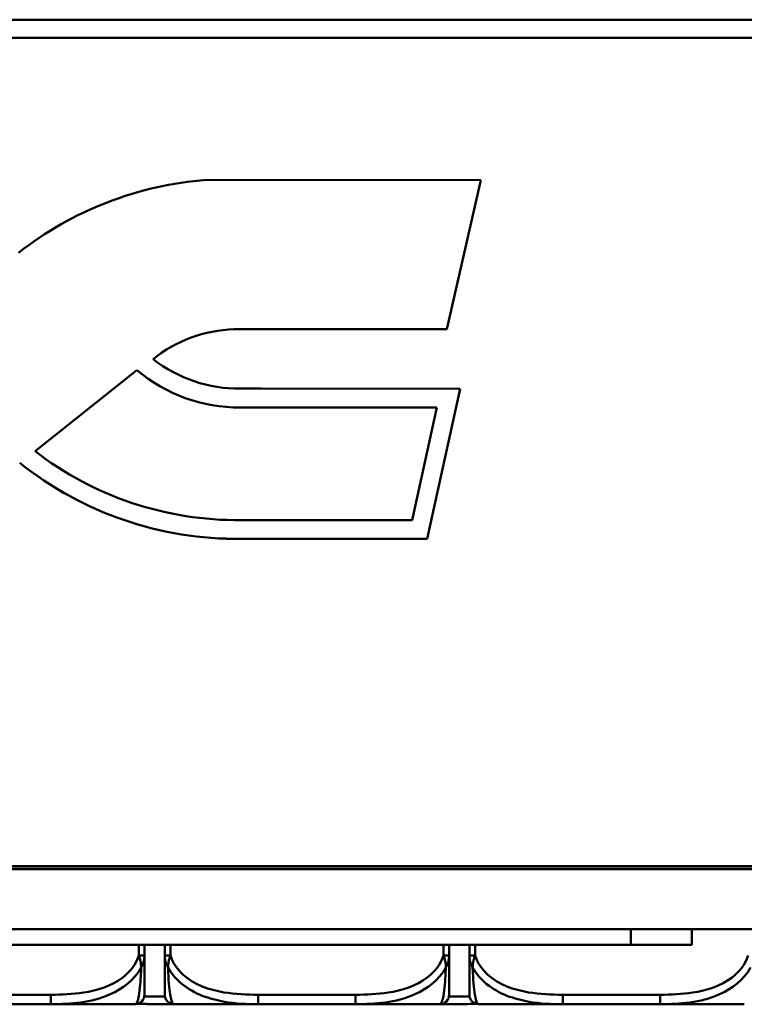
# Model space of a CAD drawing. Header units: inches. Extents: x 7.4 to 53, y 27.5 to 52.4.
# Tile 87 of 128: x 27.3 to 28.8, y 47.9 to 50. Entities that reach past the tile are written whole.
import ezdxf

# ---------------------------------------------------------------- set-up
doc = ezdxf.new("R2010")
doc.units = ezdxf.units.IN
doc.header["$MEASUREMENT"] = 0
doc.layers.add('Visible Edges(ANSI)', color=7, linetype='Continuous', lineweight=50)
doc.layers.add('Visible Tangent Edges(ANSI)', color=7, linetype='Continuous', lineweight=50)

msp = doc.modelspace()

# ---------------------------------------------------------------- linework, layer by layer
at = {"layer": 'Visible Edges(ANSI)'}
for p, q in [((27.7123, 49.6389), (28.2818, 49.6387)), ((28.2818, 49.6387), (28.2106, 49.3292)), ((28.2106, 49.3292), (28.2818, 49.6387)), ((28.2818, 49.6387), (28.2818, 49.6387)), ((28.2106, 49.3292), (27.7689, 49.3289)), ((27.7689, 49.3289), (28.2106, 49.3292)), ((27.7689, 49.3289), (27.7689, 49.3289)), ((28.2106, 49.3292), (28.2106, 49.3292)), ((27.356, 49.0759), (27.5673, 49.2439)), ((27.5673, 49.2439), (27.356, 49.0759)), ((27.5673, 49.2439), (27.5673, 49.2439)), ((27.7822, 49.2056), (27.8258, 49.2055)), ((27.8258, 49.2055), (28.2387, 49.2053)), ((28.2387, 49.2053), (28.1699, 48.8936)), ((28.1699, 48.8936), (28.2387, 49.2053)), ((28.2387, 49.2053), (28.2387, 49.2053)), ((27.7822, 49.1664), (27.8257, 49.1663)), ((27.8257, 49.1663), (27.7822, 49.1664)), ((27.8257, 49.1663), (28.1902, 49.1663)), ((28.1902, 49.1663), (27.8257, 49.1663)), ((28.1902, 49.1663), (28.1386, 48.9325)), ((27.324, 49.0515), (27.324, 49.0515)), ((27.8293, 48.9326), (27.7836, 48.9326)), ((28.1386, 48.9325), (27.8293, 48.9326)), ((27.8293, 48.8936), (27.7836, 48.8936)), ((27.7836, 48.8936), (27.8293, 48.8936)), ((28.1699, 48.8936), (27.8293, 48.8936)), ((27.8293, 48.8936), (28.1699, 48.8936)), ((28.1699, 48.8936), (28.1699, 48.8936)), ((24.0466, 48.2077), (52.143, 48.2077)), ((51.8448, 48.2137), (24.3448, 48.2137)), ((51.8448, 48.2132), (24.3448, 48.2132)), ((52.143, 48.0827), (24.0466, 48.0827)), ((28.7197, 48.0507), (28.7197, 48.0827)), ((25.1714, 48.0507), (28.5932, 48.0507)), ((27.5831, 48.0283), (27.5831, 48.0507)), ((27.6251, 48.0507), (27.6251, 48.0283)), ((28.2157, 48.0283), (28.2157, 48.0507)), ((28.2577, 48.0507), (28.2577, 48.0283)), ((28.7197, 48.0507), (28.5932, 48.0507)), ((27.1867, 47.9272), (27.389, 47.9272)), ((27.389, 47.9272), (27.5634, 47.9272)), ((27.6448, 47.9272), (27.8192, 47.9272)), ((27.8192, 47.9272), (28.0215, 47.9272)), ((28.0215, 47.9272), (28.196, 47.9272)), ((28.2774, 47.9272), (28.4518, 47.9272)), ((28.4518, 47.9272), (28.6541, 47.9272)), ((28.6541, 47.9272), (28.8285, 47.9272))]:
    msp.add_line(p, q, dxfattribs=at)
for centre, start, end in [((27.5634, 47.9468), 270, 0), ((27.6448, 47.9468), 180, 270), ((28.196, 47.9468), 270, 0), ((28.2774, 47.9468), 180, 270)]:
    msp.add_arc(centre, 0.0197, start, end, dxfattribs=at)
for centre, major_axis, start_param, end_param in [((27.7653, 48.9215), (0.7194, 0), 1.64461, 2.235669), ((27.777, 49.0496), (-0.2794, 0), 4.741591, 5.393245), ((27.777, 49.0495), (0.2794, 0), 1.599998, 2.251621), ((27.7793, 49.4959), (0.2903, 0), 4.051544, 4.722224), ((27.7803, 49.4978), (0.3314, 0), 4.014391, 4.717956), ((27.7803, 49.4978), (-0.3314, 0), 0.872798, 1.576363), ((27.7754, 49.6179), (-0.6854, 0), 0.91226, 1.582754), ((27.7751, 49.6168), (-0.7232, 0), 0.897335, 1.582607), ((27.7751, 49.6167), (0.7232, 0), 4.038927, 4.724199)]:
    msp.add_ellipse(centre, major_axis=major_axis, ratio=0.999985, start_param=start_param, end_param=end_param, dxfattribs=at)
for points, knots in [([(27.5831, 47.9468), (27.5831, 47.9468), (27.5831, 47.9478), (27.5831, 47.9517), (27.5831, 47.9568), (27.5831, 47.9673), (27.5831, 47.9883), (27.5831, 47.9991), (27.5831, 48.0128), (27.5831, 48.0283)], [0.2569537, 0.2569537, 0.2569537, 0.2569537, 0.4371919, 0.4371919, 0.4371919, 0.6739428, 0.6739428, 0.6739428, 0.7963818, 0.7963818, 0.7963818, 0.7963818]), ([(27.6251, 48.0283), (27.6251, 48.01), (27.6251, 47.9942), (27.6251, 47.9825), (27.6251, 47.9645), (27.6251, 47.9555), (27.6251, 47.9511), (27.6251, 47.9477), (27.6251, 47.9468), (27.6251, 47.9468)], [-0.7968224, -0.7968224, -0.7968224, -0.7968224, -0.6514613, -0.6514613, -0.6514613, -0.427691, -0.427691, -0.427691, -0.2569517, -0.2569517, -0.2569517, -0.2569517]), ([(28.2157, 47.9468), (28.2157, 47.9468), (28.2157, 47.9478), (28.2157, 47.9517), (28.2157, 47.9568), (28.2157, 47.9673), (28.2157, 47.9883), (28.2157, 47.9991), (28.2157, 48.0128), (28.2157, 48.0283)], [0.2569537, 0.2569537, 0.2569537, 0.2569537, 0.4371919, 0.4371919, 0.4371919, 0.6739428, 0.6739428, 0.6739428, 0.7963818, 0.7963818, 0.7963818, 0.7963818]), ([(28.2577, 48.0283), (28.2577, 48.01), (28.2577, 47.9942), (28.2577, 47.9825), (28.2577, 47.9645), (28.2577, 47.9555), (28.2577, 47.9511), (28.2577, 47.9477), (28.2577, 47.9468), (28.2577, 47.9468)], [-0.7968224, -0.7968224, -0.7968224, -0.7968224, -0.6514613, -0.6514613, -0.6514613, -0.427691, -0.427691, -0.427691, -0.2569517, -0.2569517, -0.2569517, -0.2569517]), ([(27.567, 47.9275), (27.5682, 47.9275), (27.5695, 47.9275), (27.5728, 47.9275), (27.5748, 47.9275), (27.581, 47.9275), (27.5851, 47.9275), (27.5949, 47.9274), (27.6005, 47.9274), (27.6189, 47.9273), (27.6316, 47.9272), (27.6444, 47.9272)], [-0.2059326, -0.2059326, -0.2059326, -0.2059326, -0.196499, -0.196499, -0.1809939, -0.1809939, -0.149741, -0.149741, -0.1073162, -0.1073162, -0.0100551, -0.0100551, -0.0100551, -0.0100551]), ([(28.1962, 47.9272), (28.212, 47.9272), (28.2278, 47.9273), (28.2505, 47.9274), (28.2572, 47.9275), (28.2664, 47.9275), (28.2689, 47.9275), (28.2722, 47.9275), (28.273, 47.9275), (28.2738, 47.9275)], [-0.4109389, -0.4109389, -0.4109389, -0.4109389, -0.2896446, -0.2896446, -0.2388934, -0.2388934, -0.2201881, -0.2201881, -0.213981, -0.213981, -0.213981, -0.213981])]:
    msp.add_open_spline(points, degree=3, knots=knots, dxfattribs=at)
at = {"layer": 'Visible Tangent Edges(ANSI)'}
for p, q in [((24.3448, 49.9718), (51.8448, 49.9718)), ((24.3448, 49.9342), (51.8448, 49.9342)), ((27.7822, 49.1664), (27.7822, 49.1664)), ((27.8257, 49.1663), (27.8257, 49.1663)), ((27.7836, 48.8936), (27.7836, 48.8936)), ((27.8293, 48.8936), (27.8293, 48.8936)), ((28.5932, 48.0507), (28.5932, 48.0827)), ((27.5713, 48.0507), (27.5713, 48.0283)), ((27.6369, 48.0283), (27.6369, 48.0507)), ((28.2039, 48.0507), (28.2039, 48.0283)), ((28.2695, 48.0283), (28.2695, 48.0507)), ((27.5713, 48.0283), (27.5831, 48.0283)), ((27.6251, 48.0283), (27.6369, 48.0283)), ((28.2039, 48.0283), (28.2157, 48.0283)), ((28.2577, 48.0283), (28.2695, 48.0283)), ((27.389, 47.9468), (27.1867, 47.9468)), ((27.389, 47.9468), (27.389, 47.9272)), ((27.6255, 47.9429), (27.5827, 47.9429)), ((27.8192, 47.9468), (27.8192, 47.9272)), ((28.0215, 47.9468), (27.8192, 47.9468)), ((28.0215, 47.9468), (28.0215, 47.9272)), ((28.2581, 47.9429), (28.2153, 47.9429)), ((28.4518, 47.9468), (28.4518, 47.9272)), ((28.6541, 47.9468), (28.4518, 47.9468)), ((28.6541, 47.9468), (28.6541, 47.9272))]:
    msp.add_line(p, q, dxfattribs=at)
for points, knots in [([(27.5713, 48.0283), (27.5656, 48.01), (27.5531, 47.9942), (27.5379, 47.9825), (27.5144, 47.9645), (27.4853, 47.9555), (27.4562, 47.9511), (27.4341, 47.9477), (27.4114, 47.9468), (27.389, 47.9468)], [-0.7968224, -0.7968224, -0.7968224, -0.7968224, -0.6514613, -0.6514613, -0.6514613, -0.427691, -0.427691, -0.427691, -0.2569517, -0.2569517, -0.2569517, -0.2569517]), ([(27.5713, 48.0283), (27.5718, 48.0269), (27.5723, 48.0254), (27.5732, 48.0226), (27.5736, 48.0213), (27.5742, 48.0191), (27.5744, 48.0183), (27.5747, 48.0169), (27.5748, 48.0164), (27.5752, 48.0148), (27.5754, 48.0137), (27.5758, 48.0109), (27.576, 48.0092), (27.5762, 48.006), (27.5763, 48.0046), (27.5763, 48.0031)], [-0.0532704, -0.0532704, -0.0532704, -0.0532704, -0.04377373, -0.04377373, -0.03521335, -0.03521335, -0.02986312, -0.02986312, -0.02651922, -0.02651922, -0.01983142, -0.01983142, -0.00913095, -0.00913095, 0.00023197, 0.00023197, 0.00023197, 0.00023197]), ([(27.5763, 48.0031), (27.5771, 48.0046), (27.5779, 48.006), (27.5793, 48.0092), (27.58, 48.0109), (27.5809, 48.0137), (27.5812, 48.0148), (27.5816, 48.0164), (27.5818, 48.0169), (27.5821, 48.0183), (27.5822, 48.0191), (27.5826, 48.0213), (27.5828, 48.0226), (27.5831, 48.0254), (27.5831, 48.0269), (27.5831, 48.0283)], [-0.00023197, -0.00023197, -0.00023197, -0.00023197, 0.00913095, 0.00913095, 0.01983142, 0.01983142, 0.02651922, 0.02651922, 0.02986312, 0.02986312, 0.03521335, 0.03521335, 0.04377373, 0.04377373, 0.0532704, 0.0532704, 0.0532704, 0.0532704]), ([(27.6251, 48.0283), (27.6251, 48.0269), (27.6252, 48.0254), (27.6254, 48.0226), (27.6256, 48.0213), (27.626, 48.0191), (27.6262, 48.0183), (27.6265, 48.0169), (27.6266, 48.0164), (27.627, 48.0148), (27.6273, 48.0137), (27.6283, 48.0109), (27.6289, 48.0092), (27.6304, 48.006), (27.6311, 48.0046), (27.632, 48.0031)], [-0.0532704, -0.0532704, -0.0532704, -0.0532704, -0.04377373, -0.04377373, -0.03521335, -0.03521335, -0.02986312, -0.02986312, -0.02651922, -0.02651922, -0.01983142, -0.01983142, -0.00913095, -0.00913095, 0.00023197, 0.00023197, 0.00023197, 0.00023197]), ([(27.632, 48.0031), (27.632, 48.0046), (27.632, 48.006), (27.6322, 48.0092), (27.6324, 48.0109), (27.6329, 48.0137), (27.6331, 48.0148), (27.6334, 48.0164), (27.6335, 48.0169), (27.6338, 48.0183), (27.634, 48.0191), (27.6346, 48.0213), (27.635, 48.0226), (27.6359, 48.0254), (27.6364, 48.0269), (27.6369, 48.0283)], [-0.00023197, -0.00023197, -0.00023197, -0.00023197, 0.00913095, 0.00913095, 0.01983142, 0.01983142, 0.02651922, 0.02651922, 0.02986312, 0.02986312, 0.03521335, 0.03521335, 0.04377373, 0.04377373, 0.0532704, 0.0532704, 0.0532704, 0.0532704]), ([(27.8192, 47.9468), (27.7956, 47.9468), (27.7716, 47.9478), (27.7482, 47.9517), (27.7175, 47.9568), (27.6867, 47.9673), (27.6634, 47.9883), (27.6514, 47.9991), (27.6418, 48.0128), (27.6369, 48.0283)], [0.2569537, 0.2569537, 0.2569537, 0.2569537, 0.4371919, 0.4371919, 0.4371919, 0.6739428, 0.6739428, 0.6739428, 0.7963818, 0.7963818, 0.7963818, 0.7963818]), ([(28.2039, 48.0283), (28.1981, 48.01), (28.1856, 47.9942), (28.1704, 47.9825), (28.147, 47.9645), (28.1179, 47.9555), (28.0888, 47.9511), (28.0666, 47.9477), (28.044, 47.9468), (28.0215, 47.9468)], [-0.7968224, -0.7968224, -0.7968224, -0.7968224, -0.6514613, -0.6514613, -0.6514613, -0.427691, -0.427691, -0.427691, -0.2569517, -0.2569517, -0.2569517, -0.2569517]), ([(28.2039, 48.0283), (28.2044, 48.0269), (28.2049, 48.0254), (28.2058, 48.0226), (28.2062, 48.0213), (28.2067, 48.0191), (28.207, 48.0183), (28.2073, 48.0169), (28.2074, 48.0164), (28.2077, 48.0148), (28.2079, 48.0137), (28.2084, 48.0109), (28.2086, 48.0092), (28.2088, 48.006), (28.2088, 48.0046), (28.2088, 48.0031)], [-0.0532704, -0.0532704, -0.0532704, -0.0532704, -0.04377373, -0.04377373, -0.03521335, -0.03521335, -0.02986312, -0.02986312, -0.02651922, -0.02651922, -0.01983142, -0.01983142, -0.00913095, -0.00913095, 0.00023197, 0.00023197, 0.00023197, 0.00023197]), ([(28.2088, 48.0031), (28.2097, 48.0046), (28.2104, 48.006), (28.2119, 48.0092), (28.2125, 48.0109), (28.2134, 48.0137), (28.2138, 48.0148), (28.2142, 48.0164), (28.2143, 48.0169), (28.2146, 48.0183), (28.2148, 48.0191), (28.2152, 48.0213), (28.2153, 48.0226), (28.2156, 48.0254), (28.2157, 48.0269), (28.2157, 48.0283)], [-0.00023197, -0.00023197, -0.00023197, -0.00023197, 0.00913095, 0.00913095, 0.01983142, 0.01983142, 0.02651922, 0.02651922, 0.02986312, 0.02986312, 0.03521335, 0.03521335, 0.04377373, 0.04377373, 0.0532704, 0.0532704, 0.0532704, 0.0532704]), ([(28.2577, 48.0283), (28.2577, 48.0269), (28.2577, 48.0254), (28.258, 48.0226), (28.2582, 48.0213), (28.2586, 48.0191), (28.2587, 48.0183), (28.259, 48.0169), (28.2592, 48.0164), (28.2596, 48.0148), (28.2599, 48.0137), (28.2608, 48.0109), (28.2615, 48.0092), (28.2629, 48.006), (28.2637, 48.0046), (28.2645, 48.0031)], [-0.0532704, -0.0532704, -0.0532704, -0.0532704, -0.04377373, -0.04377373, -0.03521335, -0.03521335, -0.02986312, -0.02986312, -0.02651922, -0.02651922, -0.01983142, -0.01983142, -0.00913095, -0.00913095, 0.00023197, 0.00023197, 0.00023197, 0.00023197]), ([(28.2645, 48.0031), (28.2645, 48.0046), (28.2646, 48.006), (28.2648, 48.0092), (28.265, 48.0109), (28.2654, 48.0137), (28.2656, 48.0148), (28.266, 48.0164), (28.2661, 48.0169), (28.2664, 48.0183), (28.2666, 48.0191), (28.2672, 48.0213), (28.2676, 48.0226), (28.2684, 48.0254), (28.2689, 48.0269), (28.2695, 48.0283)], [-0.00023197, -0.00023197, -0.00023197, -0.00023197, 0.00913095, 0.00913095, 0.01983142, 0.01983142, 0.02651922, 0.02651922, 0.02986312, 0.02986312, 0.03521335, 0.03521335, 0.04377373, 0.04377373, 0.0532704, 0.0532704, 0.0532704, 0.0532704]), ([(28.4518, 47.9468), (28.4281, 47.9468), (28.4041, 47.9478), (28.3808, 47.9517), (28.3501, 47.9568), (28.3192, 47.9673), (28.296, 47.9883), (28.284, 47.9991), (28.2743, 48.0128), (28.2695, 48.0283)], [0.2569537, 0.2569537, 0.2569537, 0.2569537, 0.4371919, 0.4371919, 0.4371919, 0.6739428, 0.6739428, 0.6739428, 0.7963818, 0.7963818, 0.7963818, 0.7963818]), ([(28.8364, 48.0283), (28.8307, 48.01), (28.8182, 47.9942), (28.803, 47.9825), (28.7795, 47.9645), (28.7504, 47.9555), (28.7213, 47.9511), (28.6992, 47.9477), (28.6765, 47.9468), (28.6541, 47.9468)], [-0.7968224, -0.7968224, -0.7968224, -0.7968224, -0.6514613, -0.6514613, -0.6514613, -0.427691, -0.427691, -0.427691, -0.2569517, -0.2569517, -0.2569517, -0.2569517]), ([(27.389, 47.9272), (27.4295, 47.927), (27.4718, 47.9299), (27.5375, 47.959), (27.5619, 47.9774), (27.5763, 48.0031)], [0.2569517, 0.2569517, 0.2569517, 0.2569517, 0.5559983, 0.5559983, 0.7482818, 0.7482818, 0.7482818, 0.7482818]), ([(27.5763, 48.0031), (27.5758, 47.9902), (27.5751, 47.9783), (27.5727, 47.9481), (27.5704, 47.9375), (27.5665, 47.9282), (27.5648, 47.9268), (27.5634, 47.9272)], [-0.7478145, -0.7478145, -0.7478145, -0.7478145, -0.6493253, -0.6493253, -0.427691, -0.427691, -0.2569537, -0.2569537, -0.2569537, -0.2569537]), ([(27.632, 48.0031), (27.6396, 47.9902), (27.6496, 47.9783), (27.6867, 47.9481), (27.7184, 47.9375), (27.7726, 47.9282), (27.7959, 47.9268), (27.8192, 47.9272)], [-0.7478145, -0.7478145, -0.7478145, -0.7478145, -0.6493253, -0.6493253, -0.427691, -0.427691, -0.2569537, -0.2569537, -0.2569537, -0.2569537]), ([(27.6448, 47.9272), (27.6424, 47.927), (27.6391, 47.9299), (27.6345, 47.959), (27.6329, 47.9774), (27.632, 48.0031)], [0.2569517, 0.2569517, 0.2569517, 0.2569517, 0.5559983, 0.5559983, 0.7482818, 0.7482818, 0.7482818, 0.7482818]), ([(28.0215, 47.9272), (28.062, 47.927), (28.1044, 47.9299), (28.17, 47.959), (28.1945, 47.9774), (28.2088, 48.0031)], [0.2569517, 0.2569517, 0.2569517, 0.2569517, 0.5559983, 0.5559983, 0.7482818, 0.7482818, 0.7482818, 0.7482818]), ([(28.2088, 48.0031), (28.2083, 47.9902), (28.2077, 47.9783), (28.2052, 47.9481), (28.2029, 47.9375), (28.199, 47.9282), (28.1974, 47.9268), (28.196, 47.9272)], [-0.7478145, -0.7478145, -0.7478145, -0.7478145, -0.6493253, -0.6493253, -0.427691, -0.427691, -0.2569537, -0.2569537, -0.2569537, -0.2569537]), ([(28.2645, 48.0031), (28.2722, 47.9902), (28.2822, 47.9783), (28.3192, 47.9481), (28.3509, 47.9375), (28.4052, 47.9282), (28.4284, 47.9268), (28.4518, 47.9272)], [-0.7478145, -0.7478145, -0.7478145, -0.7478145, -0.6493253, -0.6493253, -0.427691, -0.427691, -0.2569537, -0.2569537, -0.2569537, -0.2569537]), ([(28.2774, 47.9272), (28.275, 47.927), (28.2717, 47.9299), (28.267, 47.959), (28.2654, 47.9774), (28.2645, 48.0031)], [0.2569517, 0.2569517, 0.2569517, 0.2569517, 0.5559983, 0.5559983, 0.7482818, 0.7482818, 0.7482818, 0.7482818]), ([(28.6541, 47.9272), (28.6946, 47.927), (28.7369, 47.9299), (28.8026, 47.959), (28.827, 47.9774), (28.8414, 48.0031)], [0.2569517, 0.2569517, 0.2569517, 0.2569517, 0.5559983, 0.5559983, 0.7482818, 0.7482818, 0.7482818, 0.7482818])]:
    msp.add_open_spline(points, degree=3, knots=knots, dxfattribs=at)

doc.saveas('drawing.dxf')
